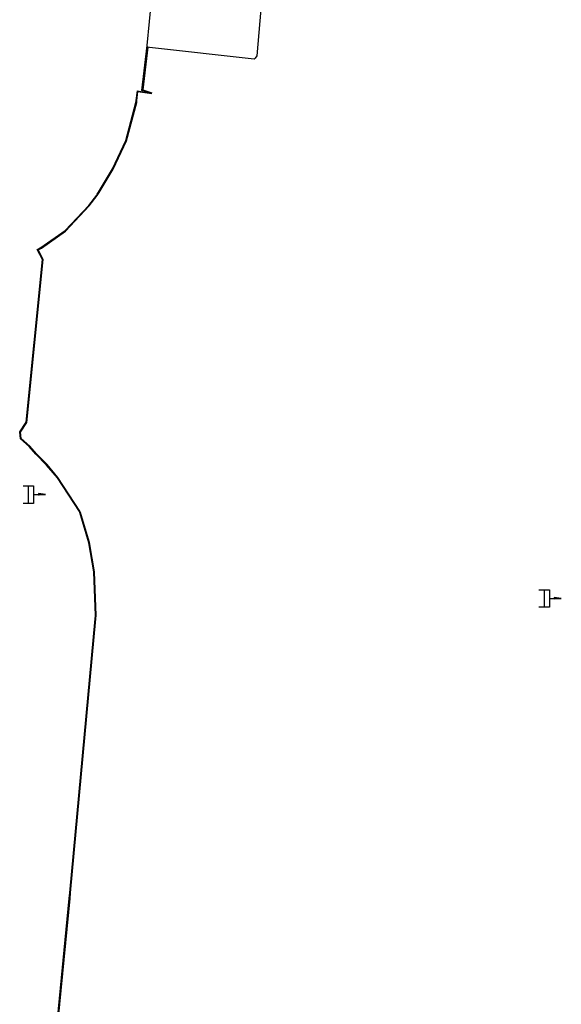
# Model space of a CAD drawing. Header units: metres. Extents: x 176029 to 179341, y 406836 to 408537.
# Tile 2 of 27: x 176119 to 176196, y 407622 to 407762. Entities that reach past the tile are written whole.
import ezdxf

# ---------------------------------------------------------------- set-up
doc = ezdxf.new("R2010")
doc.units = ezdxf.units.M
doc.layers.add('B-ET-VVV-IGS', color=253, linetype='Continuous')
doc.layers.add('B-ET-VVV-LUS 4', color=253, linetype='Continuous')

# ---------------------------------------------------------------- blocks, each defined once
blk = doc.blocks.new('licht afstandsmarkeringsbord')
at = {"color": 0}
for p, q in [((0.75, 0.01), (1.85, 0.01)), ((0.75, 0.01), (2.45, 0.01)), ((2.45, 0.01), (1.45, 0.16)), ((1.45, 0.16), (1.45, 0.01))]:
    blk.add_line(p, q, dxfattribs=at)
for points in [[(-0.75, 1.26), (0.75, 1.26), (0.75, -1.24), (-0.75, -1.24)], [(0, 1.26), (0, -1.24)]]:
    blk.add_lwpolyline(points, dxfattribs=at)
blk.add_solid([(1.45, -0.14), (2.45, 0.01), (1.45, 0.16)], dxfattribs=at)

msp = doc.modelspace()

# ---------------------------------------------------------------- linework, layer by layer
at = {"layer": 'B-ET-VVV-LUS 4'}
for p, q in [((176154.037, 407768.849), (176152.956, 407756.561)), ((176137.416, 407757.993), (176138.248, 407767.053)), ((176136.655, 407751.639), (176137.416, 407757.993)), ((176137.488, 407757.754), (176136.767, 407751.731)), ((176137.724, 407757.735), (176137.488, 407757.754)), ((176152.588, 407756.046), (176137.724, 407757.735)), ((176152.956, 407756.561), (176152.714, 407756.219)), ((176152.714, 407756.219), (176152.588, 407756.046)), ((176138.043, 407751.192), (176136.655, 407751.639)), ((176136.767, 407751.731), (176138.059, 407751.267))]:
    msp.add_line(p, q, dxfattribs=at)
at = {"layer": 'B-ET-VVV-LUS 4', "color": 8}
for points in [[(176122.581, 407598.211), (176126.334, 407636.889), (176126.414, 407637.693), (176130.01, 407676.6), (176130.036, 407677.075), (176129.824, 407683.285), (176129.12, 407687.412), (176127.841, 407691.683), (176127.762, 407691.832), (176124.635, 407696.636), (176123.109, 407698.437), (176121.6, 407699.983), (176120.642, 407701.072), (176119.405, 407702.174), (176119.282, 407703.138), (176120.212, 407704.525), (176122.532, 407727.611), (176121.775, 407729.046), (176122.306, 407729.326), (176125.726, 407731.718), (176129.084, 407735.304), (176130.227, 407736.762), (176130.287, 407736.889), (176130.487, 407737.195), (176132.489, 407740.481), (176134.359, 407744.517), (176135.802, 407749.933), (176135.809, 407750.216), (176136.001, 407751.577), (176138.043, 407751.192)], [(176122.681, 407598.201), (176126.434, 407636.879), (176126.513, 407637.684), (176130.109, 407676.593), (176130.136, 407677.073), (176129.924, 407683.295), (176129.218, 407687.435), (176127.934, 407691.721), (176127.849, 407691.883), (176124.716, 407696.696), (176123.183, 407698.504), (176121.674, 407700.051), (176120.714, 407701.142), (176119.5, 407702.224), (176119.386, 407703.114), (176120.309, 407704.49), (176122.635, 407727.631), (176121.91, 407729.004), (176122.358, 407729.24), (176125.792, 407731.642), (176129.16, 407735.239), (176130.312, 407736.709), (176130.374, 407736.84), (176130.571, 407737.141), (176132.577, 407740.434), (176134.454, 407744.483), (176135.902, 407749.918), (176135.909, 407750.208), (176136.087, 407751.464), (176138.043, 407751.192)]]:
    msp.add_lwpolyline(points, dxfattribs=at)

# ---------------------------------------------------------------- block references
at = {"layer": 'B-ET-VVV-IGS'}
for p in [(176120.505, 407694.242), (176193.778, 407679.483)]:
    msp.add_blockref('licht afstandsmarkeringsbord', p, dxfattribs=at)

doc.saveas('drawing.dxf')
